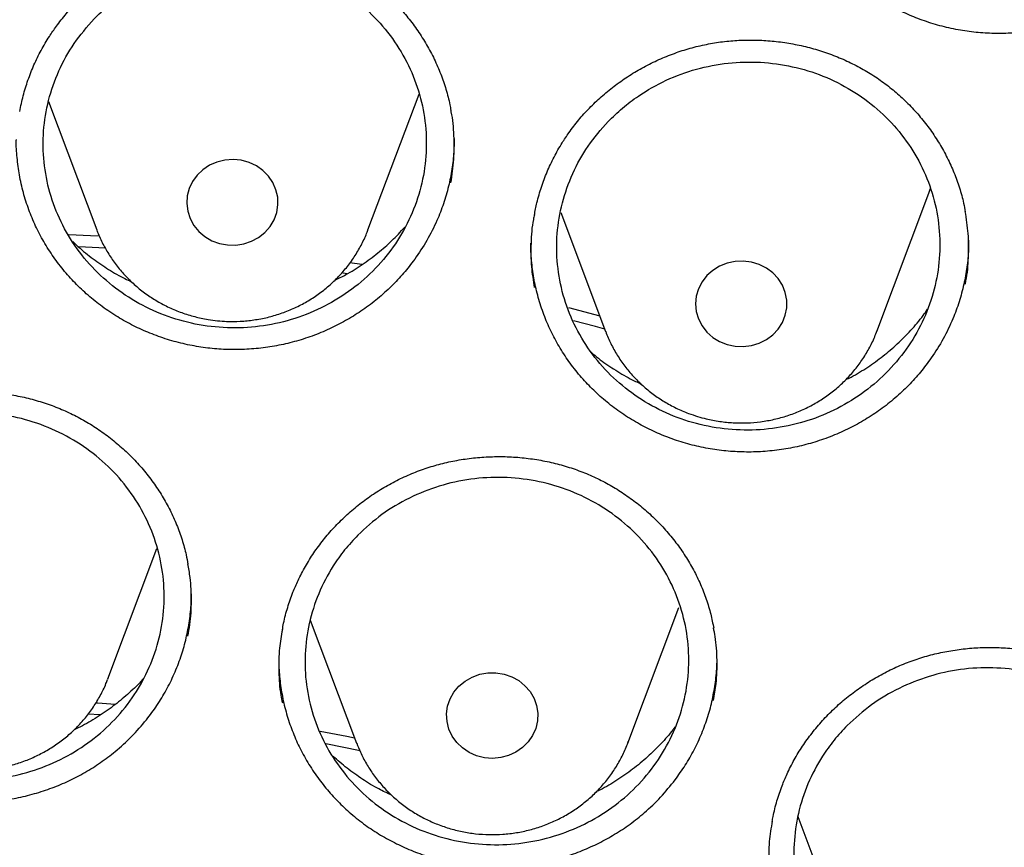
# Model space of a CAD drawing. Header units: millimetres. Extents: x 8 to 1577, y 12 to 2536.
# Tile 93 of 108: x 770 to 779, y 2148 to 2155. Entities that reach past the tile are written whole.
import ezdxf

# ---------------------------------------------------------------- set-up
doc = ezdxf.new("R2010")
doc.units = ezdxf.units.MM

msp = doc.modelspace()

# ---------------------------------------------------------------- linework, layer by layer
at = {"color": 7, "linetype": 'Continuous', "lineweight": 30}
for p, q in [((773.2658, 2153.0905), (773.7128, 2154.2788)), ((770.4666, 2154.215), (770.8896, 2153.0905)), ((778.1707, 2153.3898), (778.1956, 2153.4612)), ((777.7237, 2152.2015), (778.1707, 2153.3898)), ((774.9551, 2153.2446), (775.3475, 2152.2015)), ((773.2658, 2153.0905), (773.2686, 2153.0981)), ((770.9661, 2152.9315), (770.7315, 2152.9432)), ((773.1079, 2152.8065), (773.2111, 2152.7899)), ((773.0793, 2152.7072), (773.0337, 2152.7144)), ((775.0214, 2152.4102), (775.2962, 2152.3378)), ((770.9871, 2149.1583), (771.4165, 2150.2997)), ((775.5423, 2148.5957), (775.9893, 2149.7839)), ((772.7607, 2149.6734), (773.1661, 2148.5957)), ((776.3222, 2149.3398), (776.3221, 2149.357)), ((770.9871, 2149.1583), (770.9847, 2149.1522)), ((770.9181, 2148.8422), (770.8121, 2148.849)), ((773.1967, 2148.5279), (772.896, 2148.5881)), ((775.5466, 2148.6074), (775.5423, 2148.5957)), ((777.0325, 2147.952), (777.4109, 2146.9461))]:
    msp.add_line(p, q, dxfattribs=at)
at = {"color": 7, "linetype": 'Continuous', "lineweight": 30, "flags": 128}
for points in [[(772.0359, 2152.9588), (772.1076, 2152.9578), (772.1784, 2152.9688), (772.2459, 2152.9915), (772.308, 2153.0251), (772.3627, 2153.0686), (772.4082, 2153.1206), (772.4431, 2153.1794), (772.4663, 2153.243), (772.477, 2153.3096), (772.4749, 2153.3768), (772.4599, 2153.4426), (772.4328, 2153.5049), (772.3941, 2153.5616), (772.3454, 2153.6109), (772.288, 2153.6513), (772.2239, 2153.6814), (772.155, 2153.7002), (772.0837, 2153.7073), (772.0122, 2153.7022), (771.9428, 2153.6853), (771.8777, 2153.657), (771.8191, 2153.6183), (771.7688, 2153.5704), (771.7284, 2153.5148), (771.6992, 2153.4533), (771.6822, 2153.3879), (771.6779, 2153.3208), (771.6865, 2153.254), (771.7076, 2153.1897), (771.7406, 2153.13), (771.7845, 2153.0768), (771.8378, 2153.0317), (771.8988, 2152.9964), (771.9655, 2152.9718), (772.0359, 2152.9588)], [(770.6454, 2153.0506), (770.8359, 2153.0421), (770.9133, 2153.0382)], [(776.412, 2152.0861), (776.4819, 2152.0711), (776.5535, 2152.0681), (776.6246, 2152.0772), (776.6928, 2152.0979), (776.7559, 2152.1298), (776.812, 2152.1718), (776.8592, 2152.2224), (776.896, 2152.2802), (776.9212, 2152.3432), (776.934, 2152.4094), (776.934, 2152.4767), (776.9212, 2152.5429), (776.896, 2152.6059), (776.8592, 2152.6636), (776.812, 2152.7143), (776.7559, 2152.7562), (776.6928, 2152.7881), (776.6246, 2152.8089), (776.5535, 2152.8179), (776.4819, 2152.8149), (776.412, 2152.7999), (776.346, 2152.7735), (776.2862, 2152.7364), (776.2343, 2152.6899), (776.1922, 2152.6355), (776.1611, 2152.5749), (776.142, 2152.51), (776.1356, 2152.443), (776.142, 2152.376), (776.1611, 2152.3112), (776.1922, 2152.2505), (776.2343, 2152.1961), (776.2862, 2152.1496), (776.346, 2152.1126), (776.412, 2152.0861)], [(775.3398, 2152.2221), (775.2601, 2152.2437), (775.0649, 2152.2952)], [(774.4577, 2149.1996), (774.5251, 2149.1765), (774.5869, 2149.1424), (774.6413, 2149.0985), (774.6864, 2149.0462), (774.7208, 2148.9872), (774.7435, 2148.9234), (774.7537, 2148.8568), (774.751, 2148.7896), (774.7356, 2148.7239), (774.7079, 2148.6618), (774.6688, 2148.6054), (774.6196, 2148.5564), (774.5619, 2148.5164), (774.4976, 2148.4868), (774.4286, 2148.4684), (774.3572, 2148.4619), (774.2857, 2148.4674), (774.2165, 2148.4848), (774.1516, 2148.5136), (774.0933, 2148.5527), (774.0434, 2148.601), (774.0034, 2148.6568), (773.9747, 2148.7185), (773.9582, 2148.784), (773.9545, 2148.8512), (773.9636, 2148.9179), (773.9852, 2148.9821), (774.0187, 2149.0415), (774.063, 2149.0945), (774.1167, 2149.1391), (774.178, 2149.174), (774.2449, 2149.1981), (774.3154, 2149.2107), (774.3871, 2149.2112), (774.4577, 2149.1996)], [(770.8791, 2148.9486), (770.8998, 2148.9472), (771.0505, 2148.9365)], [(772.8462, 2148.7013), (773.0793, 2148.6559), (773.1488, 2148.6417)]]:
    msp.add_lwpolyline(points, dxfattribs=at)
at = {"color": 7, "linetype": 'Continuous', "lineweight": 30}
for points, knots in [([(802.1747, 2150.4391), (802.1616, 2150.4855), (802.1331, 2150.586), (802.0843, 2150.7518), (802.027, 2150.944), (801.9607, 2151.1629), (801.8866, 2151.4031), (801.8029, 2151.6657), (801.6998, 2151.9793), (801.5736, 2152.348), (801.4204, 2152.7754), (801.2436, 2153.2456), (801.0401, 2153.7591), (800.8066, 2154.3165), (800.545, 2154.9062), (800.2531, 2155.5271), (799.9721, 2156.0906), (799.7101, 2156.5909), (799.4764, 2157.0207), (799.2358, 2157.4466), (798.9964, 2157.8553), (798.7657, 2158.2361), (798.5457, 2158.5883), (798.3374, 2158.9124), (798.1391, 2159.213), (797.9523, 2159.4897), (797.778, 2159.742), (797.6206, 2159.9656), (797.4807, 2160.1608), (797.359, 2160.3282), (797.2604, 2160.4622), (797.1832, 2160.566), (797.1258, 2160.6427), (797.0787, 2160.7052), (797.0333, 2160.7653), (796.98, 2160.8353), (796.9119, 2160.9244), (796.8236, 2161.0389), (796.7128, 2161.1811), (796.5778, 2161.352), (796.4206, 2161.5482), (796.2407, 2161.7687), (795.961, 2162.1052), (795.5906, 2162.5366), (795.138, 2163.0411), (794.6979, 2163.5118), (794.272, 2163.9498), (793.8621, 2164.3562), (793.4633, 2164.7379), (793.0591, 2165.112), (792.6243, 2165.5008), (792.1445, 2165.914), (791.6167, 2166.3502), (791.0518, 2166.7971), (790.4493, 2167.2523), (789.8086, 2167.7136), (789.1232, 2168.1824), (788.3915, 2168.6562), (787.6715, 2169.0961), (786.9697, 2169.5016), (786.2941, 2169.8722), (785.6037, 2170.2306), (784.9168, 2170.5676), (784.2513, 2170.8762), (783.6118, 2171.1567), (782.9996, 2171.4108), (782.4158, 2171.6403), (781.8613, 2171.847), (781.3401, 2172.0315), (780.8524, 2172.1957), (780.3987, 2172.3413), (779.9763, 2172.4708), (779.5962, 2172.5823), (779.2571, 2172.6778), (778.9602, 2172.7585), (778.6986, 2172.8273), (778.4894, 2172.8807), (778.3283, 2172.9209), (778.2013, 2172.9521), (778.0802, 2172.9814), (777.9373, 2173.0155), (777.7584, 2173.0572), (777.5319, 2173.1087), (777.2638, 2173.1676), (776.9539, 2173.233), (776.602, 2173.3037), (776.2078, 2173.3786), (775.771, 2173.4562), (775.2915, 2173.5349), (774.769, 2173.6131), (774.2033, 2173.6888), (773.5943, 2173.76), (772.9034, 2173.8284), (772.1491, 2173.8873), (771.3526, 2173.9313), (770.5742, 2173.9569), (769.7455, 2173.9661), (768.8718, 2173.9545), (767.9586, 2173.9183), (767.0826, 2173.8613), (766.2443, 2173.7864), (765.5305, 2173.7059), (764.9337, 2173.6275), (764.4465, 2173.5564), (763.9756, 2173.4812), (763.521, 2173.4025), (763.0839, 2173.321), (762.6946, 2173.2435), (762.362, 2173.1736), (762.0932, 2173.1147), (761.8667, 2173.0635), (761.6913, 2173.0227), (761.5614, 2172.9919), (761.4717, 2172.9703), (761.4014, 2172.9532), (761.3241, 2172.9343), (761.2199, 2172.9085), (761.0788, 2172.8731), (760.9113, 2172.8302), (760.7215, 2172.7806), (760.5093, 2172.7237), (760.2396, 2172.6496), (759.906, 2172.5546), (759.5021, 2172.4348), (759.0568, 2172.2964), (758.5736, 2172.1388), (758.066, 2171.9647), (757.5481, 2171.7777), (756.8864, 2171.5268), (756.0851, 2171.2017), (755.1494, 2170.7893), (754.2, 2170.3365), (753.2389, 2169.8408), (752.2685, 2169.2999), (751.312, 2168.725), (750.3715, 2168.1166), (749.4835, 2167.4994), (748.6544, 2166.8831), (747.8886, 2166.2777), (747.1594, 2165.6659), (746.4662, 2165.0494), (745.8084, 2164.4299), (745.1849, 2163.8094), (744.6386, 2163.2355), (744.1662, 2162.7155), (743.7662, 2162.2575), (743.3976, 2161.8194), (743.127, 2161.4863), (742.9426, 2161.2539), (742.8376, 2161.1201), (742.7463, 2161.0025), (742.6756, 2160.9107), (742.6275, 2160.8478), (742.5908, 2160.7996), (742.5531, 2160.75), (742.504, 2160.6849), (742.4362, 2160.5946), (742.3478, 2160.476), (742.2372, 2160.3258), (742.1088, 2160.1492), (741.9634, 2159.9459), (741.8048, 2159.7202), (741.5594, 2159.3641), (741.2331, 2158.8741), (740.8477, 2158.2647), (740.4768, 2157.6471), (740.1214, 2157.0235), (739.7696, 2156.3709), (739.4654, 2155.772), (739.206, 2155.2337), (738.9887, 2154.7623), (738.7757, 2154.2784), (738.5716, 2153.7917), (738.382, 2153.3162), (738.2112, 2152.8668), (738.0596, 2152.4491), (737.9257, 2152.0637), (737.8082, 2151.7111), (737.7058, 2151.3916), (737.6173, 2151.1057), (737.5418, 2150.8535), (737.4784, 2150.6355), (737.4405, 2150.5006), (737.4233, 2150.4391)], [0, 0, 0, 0, 0.001644, 0.003567, 0.005926, 0.008642, 0.011704, 0.015019, 0.018579, 0.023611, 0.029063, 0.034936, 0.041694, 0.048934, 0.056656, 0.06486, 0.073546, 0.07922, 0.085081, 0.091045, 0.096702, 0.101999, 0.106935, 0.111512, 0.115728, 0.119759, 0.123395, 0.126635, 0.12948, 0.131931, 0.133986, 0.13539, 0.136523, 0.137384, 0.138168, 0.139194, 0.140505, 0.142143, 0.144321, 0.146894, 0.149861, 0.153223, 0.156966, 0.165341, 0.17331, 0.180874, 0.188033, 0.194788, 0.201137, 0.207384, 0.214068, 0.221552, 0.229529, 0.237999, 0.246702, 0.255871, 0.265506, 0.275605, 0.28617, 0.294797, 0.303711, 0.312856, 0.321711, 0.330153, 0.33818, 0.345793, 0.352992, 0.359777, 0.366147, 0.372001, 0.377456, 0.382511, 0.387167, 0.391045, 0.394595, 0.397716, 0.400318, 0.401997, 0.403407, 0.404797, 0.406269, 0.408439, 0.411091, 0.414224, 0.417838, 0.421934, 0.426512, 0.43157, 0.437111, 0.443132, 0.449635, 0.45662, 0.464085, 0.473353, 0.48246, 0.491324, 0.499945, 0.510755, 0.521155, 0.531147, 0.540731, 0.549906, 0.555693, 0.561304, 0.56674, 0.572001, 0.577087, 0.581955, 0.585584, 0.588725, 0.591376, 0.593539, 0.594895, 0.595949, 0.596701, 0.597372, 0.598676, 0.600383, 0.602357, 0.6046, 0.60711, 0.609889, 0.614191, 0.61901, 0.624346, 0.630198, 0.636467, 0.64279, 0.649134, 0.660817, 0.672571, 0.684395, 0.697141, 0.709968, 0.722876, 0.735865, 0.748901, 0.760534, 0.7719, 0.782999, 0.79383, 0.804396, 0.814693, 0.824724, 0.832252, 0.839416, 0.846155, 0.852469, 0.85459, 0.856659, 0.858496, 0.859866, 0.860768, 0.861303, 0.862016, 0.86298, 0.864193, 0.866024, 0.868232, 0.870816, 0.873777, 0.877111, 0.880623, 0.889162, 0.898067, 0.906326, 0.914876, 0.923718, 0.932851, 0.938938, 0.945148, 0.95148, 0.957927, 0.964124, 0.969879, 0.97519, 0.980058, 0.984485, 0.988469, 0.992012, 0.995113, 0.997776, 1, 1, 1, 1]), ([(737.4636, 2138.4068), (737.4674, 2138.4301), (737.5017, 2138.6408), (737.577, 2139.0374), (737.6902, 2139.5963), (737.8156, 2140.153), (737.9517, 2140.7074), (738.0987, 2141.2594), (738.2567, 2141.8087), (738.4254, 2142.3552), (738.6049, 2142.8987), (738.7951, 2143.4389), (738.996, 2143.9758), (739.2074, 2144.5091), (739.4293, 2145.0386), (739.6617, 2145.5641), (739.9044, 2146.0856), (740.1573, 2146.6027), (740.4204, 2147.1153), (740.6936, 2147.6233), (740.9768, 2148.1265), (741.2698, 2148.6246), (741.5726, 2149.1176), (741.8852, 2149.6052), (742.2073, 2150.0873), (742.5388, 2150.5637), (742.8798, 2151.0343), (743.2299, 2151.4989), (743.5892, 2151.9573), (743.9574, 2152.4094), (744.3345, 2152.855), (744.7204, 2153.294), (745.1149, 2153.7262), (745.5178, 2154.1515), (745.929, 2154.5698), (746.3485, 2154.9808), (746.7759, 2155.3844), (747.2113, 2155.7806), (747.6545, 2156.1691), (748.1052, 2156.5498), (748.5633, 2156.9227), (749.0288, 2157.2875), (749.5014, 2157.6442), (749.9809, 2157.9926), (750.4672, 2158.3327), (750.9602, 2158.6642), (751.4596, 2158.9871), (751.9653, 2159.3013), (752.4772, 2159.6066), (752.9949, 2159.903), (753.5185, 2160.1903), (754.0476, 2160.4685), (754.5821, 2160.7375), (755.1218, 2160.9972), (755.6666, 2161.2474), (756.2162, 2161.4881), (756.7705, 2161.7192), (757.3293, 2161.9407), (757.8923, 2162.1524), (758.4594, 2162.3543), (759.0304, 2162.5463), (759.6051, 2162.7284), (760.1833, 2162.9004), (760.7648, 2163.0624), (761.3493, 2163.2142), (761.9368, 2163.3559), (762.527, 2163.4874), (763.1197, 2163.6085), (763.7146, 2163.7194), (764.3117, 2163.8199), (764.9106, 2163.91), (765.5112, 2163.9897), (766.1133, 2164.0589), (766.7166, 2164.1177), (767.321, 2164.166), (767.9263, 2164.2038), (768.5322, 2164.2311), (769.1385, 2164.2478), (769.7451, 2164.254), (770.3516, 2164.2497), (770.958, 2164.2348), (771.564, 2164.2094), (772.1694, 2164.1735), (772.7739, 2164.1271), (773.3775, 2164.0702), (773.9798, 2164.0028), (774.5807, 2163.9249), (775.1799, 2163.8367), (775.7773, 2163.738), (776.3727, 2163.629), (776.9658, 2163.5097), (777.5564, 2163.38), (778.1444, 2163.2402), (778.7295, 2163.0901), (779.3115, 2162.93), (779.8903, 2162.7597), (780.4656, 2162.5794), (781.0373, 2162.3892), (781.6051, 2162.189), (782.1688, 2161.9791), (782.7283, 2161.7593), (783.2834, 2161.5299), (783.8339, 2161.2909), (784.3795, 2161.0424), (784.9201, 2160.7844), (785.4556, 2160.5171), (785.9857, 2160.2406), (786.5102, 2159.9549), (787.029, 2159.6601), (787.5419, 2159.3563), (788.0487, 2159.0437), (788.5492, 2158.7224), (789.0433, 2158.3924), (789.5309, 2158.0539), (790.0116, 2157.707), (790.4854, 2157.3518), (790.9521, 2156.9884), (791.4116, 2156.617), (791.8636, 2156.2376), (792.3081, 2155.8505), (792.7449, 2155.4557), (793.1738, 2155.0534), (793.5946, 2154.6437), (794.0073, 2154.2268), (794.4118, 2153.8028), (794.8077, 2153.3718), (795.1951, 2152.934), (795.5738, 2152.4896), (795.9436, 2152.0387), (796.3045, 2151.5814), (796.6563, 2151.1179), (796.9988, 2150.6484), (797.3321, 2150.173), (797.6559, 2149.6919), (797.9701, 2149.2053), (798.2747, 2148.7133), (798.5695, 2148.2161), (798.8544, 2147.7138), (799.1294, 2147.2067), (799.3943, 2146.6949), (799.649, 2146.1786), (799.8936, 2145.6579), (800.1277, 2145.1331), (800.3515, 2144.6043), (800.5648, 2144.0717), (800.7676, 2143.5355), (800.9597, 2142.9959), (801.1412, 2142.453), (801.3118, 2141.907), (801.4717, 2141.3582), (801.6207, 2140.8067), (801.7588, 2140.2527), (801.8861, 2139.6964), (802.0016, 2139.1379), (802.0862, 2138.6963), (802.1283, 2138.4403), (802.1396, 2138.3718)], [0, 0, 0, 0, 0.000813, 0.007373, 0.013933, 0.020493, 0.027053, 0.033613, 0.040172, 0.046732, 0.053292, 0.059852, 0.066411, 0.072971, 0.07953, 0.08609, 0.092649, 0.099209, 0.105768, 0.112327, 0.118886, 0.125445, 0.132004, 0.138563, 0.145122, 0.151681, 0.158239, 0.164798, 0.171356, 0.177915, 0.184473, 0.191032, 0.19759, 0.204148, 0.210706, 0.217264, 0.223822, 0.23038, 0.236938, 0.243495, 0.250053, 0.256611, 0.263168, 0.269726, 0.276283, 0.282841, 0.289398, 0.295955, 0.302512, 0.30907, 0.315627, 0.322184, 0.328741, 0.335298, 0.341855, 0.348412, 0.354969, 0.361525, 0.368082, 0.374639, 0.381196, 0.387752, 0.394309, 0.400866, 0.407422, 0.413979, 0.420535, 0.427092, 0.433648, 0.440205, 0.446761, 0.453318, 0.459874, 0.466431, 0.472987, 0.479544, 0.4861, 0.492656, 0.499213, 0.505769, 0.512326, 0.518882, 0.525438, 0.531995, 0.538551, 0.545108, 0.551664, 0.558221, 0.564777, 0.571333, 0.57789, 0.584446, 0.591003, 0.597559, 0.604116, 0.610672, 0.617229, 0.623786, 0.630342, 0.636899, 0.643456, 0.650012, 0.656569, 0.663126, 0.669683, 0.67624, 0.682797, 0.689353, 0.69591, 0.702467, 0.709025, 0.715582, 0.722139, 0.728696, 0.735253, 0.741811, 0.748368, 0.754926, 0.761483, 0.768041, 0.774598, 0.781156, 0.787714, 0.794272, 0.80083, 0.807388, 0.813946, 0.820504, 0.827062, 0.83362, 0.840179, 0.846737, 0.853296, 0.859854, 0.866413, 0.872971, 0.87953, 0.886089, 0.892648, 0.899207, 0.905766, 0.912325, 0.918885, 0.925444, 0.932003, 0.938563, 0.945122, 0.951682, 0.958241, 0.964801, 0.971361, 0.977921, 0.984481, 0.99104, 0.9976, 1, 1, 1, 1]), ([(780.4172, 2155.6676), (780.3872, 2155.6251), (780.327, 2155.54), (780.2224, 2155.4208), (780.1076, 2155.3088), (779.9831, 2155.2064), (779.8511, 2155.1152), (779.7116, 2155.0349), (779.5643, 2154.9655), (779.4116, 2154.9084), (779.2563, 2154.8643), (779.098, 2154.833), (778.936, 2154.8144), (778.7732, 2154.8092), (778.6125, 2154.8172), (778.4532, 2154.838), (778.295, 2154.872), (778.1403, 2154.9189), (777.9918, 2154.9777), (777.8489, 2155.0483), (777.7114, 2155.1311), (777.5819, 2155.2249), (777.4623, 2155.328), (777.3521, 2155.4403), (777.2513, 2155.5625), (777.1617, 2155.6925), (777.0845, 2155.8283), (777.0193, 2155.9699), (776.9663, 2156.1178), (776.9262, 2156.2696), (776.9013, 2156.4228), (776.8896, 2156.5313), (776.8901, 2156.5888), (776.8901, 2156.5951)], [0, 0, 0, 0, 0.0327514, 0.0655039, 0.0991982, 0.1328917, 0.1657745, 0.1986579, 0.2325051, 0.2663522, 0.2991334, 0.3319143, 0.3656545, 0.3993941, 0.432074, 0.4647542, 0.4983816, 0.5320095, 0.5647449, 0.5974803, 0.6311688, 0.6648571, 0.6975658, 0.7302744, 0.7639319, 0.7975895, 0.8303358, 0.8630821, 0.896778, 0.9304733, 0.9632325, 0.9959928, 1, 1, 1, 1]), ([(770.5358, 2154.874), (770.5498, 2154.8926), (770.5919, 2154.9485), (770.669, 2155.0372), (770.7696, 2155.1375), (770.8788, 2155.2308), (770.9957, 2155.3165), (771.1195, 2155.394), (771.2493, 2155.4624), (771.3839, 2155.5212), (771.5222, 2155.5698), (771.663, 2155.6078), (771.8053, 2155.635), (771.9484, 2155.6512), (772.0926, 2155.6568), (772.2381, 2155.652), (772.3843, 2155.6365), (772.5299, 2155.6105), (772.6735, 2155.574), (772.8136, 2155.5273), (772.9488, 2155.4709), (773.0778, 2155.4054), (773.1997, 2155.3312), (773.3144, 2155.2485), (773.4224, 2155.1574), (773.5238, 2155.0577), (773.618, 2154.95), (773.7039, 2154.8352), (773.7808, 2154.7139), (773.8479, 2154.5874), (773.9048, 2154.4567), (773.9501, 2154.3228), (773.979, 2154.2166), (773.9889, 2154.1547), (773.9914, 2154.139)], [0, 0, 0, 0, 0.015947, 0.047872, 0.079982, 0.112346, 0.144915, 0.177624, 0.210391, 0.243102, 0.275666, 0.308009, 0.340064, 0.371772, 0.403521, 0.435712, 0.468258, 0.50105, 0.53396, 0.56683, 0.599504, 0.63187, 0.663841, 0.695474, 0.727339, 0.759603, 0.792167, 0.824952, 0.85787, 0.890822, 0.923691, 0.956401, 0.988898, 1, 1, 1, 1]), ([(770.8657, 2154.9384), (770.8051, 2154.8685), (770.6839, 2154.7288), (770.5511, 2154.4862), (770.4606, 2154.2273), (770.4163, 2153.9571), (770.4206, 2153.6839), (770.4717, 2153.4152), (770.5699, 2153.1589), (770.7107, 2152.9218), (770.8917, 2152.7115), (771.1063, 2152.5328), (771.3496, 2152.3922), (771.6137, 2152.2921), (771.8918, 2152.2369), (772.1756, 2152.2265), (772.4571, 2152.263), (772.7287, 2152.3435), (772.982, 2152.4674), (773.2108, 2152.6297), (773.4074, 2152.8271), (773.5677, 2153.053), (773.6855, 2153.3018), (773.7591, 2153.5658), (773.7846, 2153.838), (773.7633, 2154.1105), (773.6936, 2154.3753), (773.5796, 2154.6254), (773.4226, 2154.8529), (773.2288, 2155.0524), (773.0022, 2155.2168), (772.7506, 2155.3432), (772.4801, 2155.4261), (772.199, 2155.4651), (771.9151, 2155.4572), (771.6364, 2155.4046), (771.3709, 2155.307), (771.1568, 2155.1857), (770.9894, 2155.0597), (770.9069, 2154.9788), (770.8657, 2154.9384)], [0, 0, 0, 0, 0.026859, 0.053719, 0.080578, 0.107437, 0.134302, 0.161168, 0.188033, 0.214898, 0.241754, 0.26861, 0.295453, 0.322296, 0.349127, 0.375959, 0.402785, 0.429612, 0.456442, 0.483272, 0.510112, 0.536953, 0.563807, 0.590661, 0.617525, 0.644388, 0.671254, 0.69812, 0.72498, 0.751839, 0.778687, 0.805534, 0.832369, 0.859203, 0.88603, 0.912857, 0.939685, 0.966513, 0.983257, 1, 1, 1, 1]), ([(770.2148, 2154.128), (770.2243, 2154.174), (770.2433, 2154.2666), (770.2856, 2154.4026), (770.3379, 2154.5357), (770.4008, 2154.6638), (770.467, 2154.7768), (770.5151, 2154.8448), (770.5358, 2154.874)], [0, 0, 0, 0, 0.172931, 0.348254, 0.523173, 0.697256, 0.870168, 1, 1, 1, 1]), ([(775.0262, 2153.9422), (775.0399, 2153.9611), (775.0812, 2154.0178), (775.1567, 2154.1079), (775.2557, 2154.2101), (775.3633, 2154.3054), (775.4788, 2154.3934), (775.6013, 2154.4732), (775.7299, 2154.5442), (775.8635, 2154.6056), (776.001, 2154.6569), (776.1412, 2154.6976), (776.283, 2154.7276), (776.4258, 2154.7467), (776.5699, 2154.7552), (776.7154, 2154.7533), (776.8618, 2154.7408), (777.0079, 2154.7178), (777.152, 2154.6842), (777.2928, 2154.6404), (777.4289, 2154.5868), (777.5589, 2154.5239), (777.6819, 2154.4523), (777.7979, 2154.372), (777.9074, 2154.2832), (778.0105, 2154.1857), (778.1063, 2154.0801), (778.1941, 2153.9671), (778.273, 2153.8476), (778.3422, 2153.7226), (778.4012, 2153.5932), (778.4488, 2153.4604), (778.4816, 2153.3455), (778.494, 2153.2742), (778.4984, 2153.2489)], [0, 0, 0, 0, 0.015848, 0.04756, 0.079455, 0.111602, 0.143953, 0.176443, 0.20899, 0.241482, 0.273828, 0.305955, 0.337798, 0.369294, 0.400834, 0.432813, 0.465143, 0.497715, 0.530402, 0.563047, 0.595495, 0.627636, 0.659383, 0.690793, 0.722438, 0.75448, 0.786822, 0.819384, 0.85208, 0.884808, 0.917453, 0.949939, 0.982212, 1, 1, 1, 1]), ([(775.369, 2154.0394), (775.3081, 2153.9695), (775.1864, 2153.8298), (775.0526, 2153.5873), (774.9611, 2153.3285), (774.9158, 2153.0586), (774.919, 2152.7856), (774.969, 2152.5171), (775.0663, 2152.2612), (775.2061, 2152.0244), (775.3862, 2151.8145), (775.6, 2151.6362), (775.8427, 2151.4959), (776.1062, 2151.3961), (776.384, 2151.3412), (776.6677, 2151.331), (776.9493, 2151.3676), (777.2211, 2151.4481), (777.4749, 2151.5721), (777.7043, 2151.7344), (777.9017, 2151.9318), (778.0629, 2152.1576), (778.1817, 2152.4064), (778.2564, 2152.6703), (778.283, 2152.9423), (778.2627, 2153.2145), (778.1941, 2153.479), (778.081, 2153.7287), (777.925, 2153.9559), (777.732, 2154.155), (777.5062, 2154.3191), (777.2552, 2154.4451), (776.9851, 2154.5277), (776.7043, 2154.5665), (776.4205, 2154.5585), (776.1416, 2154.5057), (775.8757, 2154.4081), (775.6611, 2154.2867), (775.4932, 2154.1607), (775.4104, 2154.0798), (775.369, 2154.0394)], [0, 0, 0, 0, 0.026864, 0.053728, 0.080592, 0.107456, 0.134322, 0.161188, 0.188049, 0.214909, 0.241757, 0.268606, 0.295441, 0.322277, 0.349104, 0.375932, 0.402759, 0.429587, 0.456422, 0.483258, 0.510107, 0.536956, 0.563817, 0.590677, 0.617544, 0.64441, 0.671273, 0.698136, 0.724988, 0.751841, 0.77868, 0.805519, 0.832348, 0.859177, 0.886004, 0.91283, 0.939663, 0.966496, 0.983248, 1, 1, 1, 1]), ([(773.9923, 2153.5035), (774.0025, 2153.5722), (774.0229, 2153.71), (774.0206, 2153.9184), (774.0102, 2154.0635), (773.9929, 2154.1367), (773.9915, 2154.1424)], [0, 0, 0, 0, 0.323919, 0.648865, 0.972774, 1, 1, 1, 1]), ([(773.6748, 2152.8332), (773.6432, 2152.7918), (773.58, 2152.7091), (773.4708, 2152.5941), (773.3517, 2152.4866), (773.2234, 2152.3894), (773.0883, 2152.3039), (772.9462, 2152.2295), (772.7967, 2152.1664), (772.6423, 2152.1156), (772.4857, 2152.078), (772.3266, 2152.053), (772.1644, 2152.041), (772.0018, 2152.0422), (771.8417, 2152.0566), (771.6835, 2152.0836), (771.5268, 2152.1237), (771.3741, 2152.1765), (771.2279, 2152.2409), (771.0877, 2152.3168), (770.9534, 2152.4047), (770.8274, 2152.5032), (770.7117, 2152.6106), (770.6057, 2152.7269), (770.5094, 2152.8525), (770.4245, 2152.9857), (770.3523, 2153.124), (770.2922, 2153.2676), (770.2446, 2153.4171), (770.21, 2153.5699), (770.1908, 2153.7235), (770.1829, 2153.8276), (770.1852, 2153.8804), (770.1852, 2153.8822)], [0, 0, 0, 0, 0.0329448, 0.0658908, 0.0997929, 0.1336943, 0.1666237, 0.1995539, 0.2334486, 0.2673432, 0.3001785, 0.3330135, 0.3668084, 0.4006028, 0.4333508, 0.4660989, 0.4997953, 0.533492, 0.5663142, 0.5991364, 0.6329133, 0.6666901, 0.6995012, 0.7323122, 0.766075, 0.7998378, 0.8326884, 0.865539, 0.8993428, 0.9331458, 0.9659989, 0.9988531, 1, 1, 1, 1]), ([(774.0198, 2153.8916), (774.0197, 2153.853), (774.0192, 2153.7632), (774.0027, 2153.623), (773.9731, 2153.4707), (773.9294, 2153.3198), (773.8675, 2153.1608), (773.7856, 2152.9961), (773.7119, 2152.8877), (773.6748, 2152.8332)], [0, 0, 0, 0, 0.102845, 0.239034, 0.375222, 0.515354, 0.655487, 0.826795, 1, 1, 1, 1]), ([(774.7236, 2153.2202), (774.7305, 2153.2564), (774.7462, 2153.3392), (774.7838, 2153.4661), (774.8338, 2153.6001), (774.8946, 2153.7294), (774.9589, 2153.8436), (775.006, 2153.9126), (775.0262, 2153.9422)], [0, 0, 0, 0, 0.1408763, 0.3229145, 0.5045349, 0.6852841, 0.8648117, 1, 1, 1, 1]), ([(774.7233, 2153.2236), (774.7202, 2153.2098), (774.7018, 2153.1282), (774.6919, 2152.9752), (774.692, 2152.7752), (774.7129, 2152.6463), (774.7227, 2152.5856)], [0, 0, 0, 0, 0.0659961, 0.3900096, 0.7130199, 1, 1, 1, 1]), ([(778.4981, 2152.6155), (778.5002, 2152.6248), (778.5181, 2152.7016), (778.5283, 2152.8502), (778.5294, 2153.0544), (778.5089, 2153.1878), (778.4989, 2153.2524)], [0, 0, 0, 0, 0.044243, 0.368541, 0.693873, 1, 1, 1, 1]), ([(771.9488, 2152.2949), (771.9749, 2152.2928), (772.0409, 2152.2875), (772.1472, 2152.2887), (772.2668, 2152.3004), (772.3847, 2152.3231), (772.5, 2152.3565), (772.6115, 2152.4003), (772.7181, 2152.4541), (772.819, 2152.5175), (772.9132, 2152.5898), (772.9998, 2152.6704), (773.078, 2152.7585), (773.1472, 2152.8533), (773.206, 2152.9541), (773.2463, 2153.0363), (773.2631, 2153.0859), (773.2675, 2153.0989)], [0, 0, 0, 0, 0.0469088, 0.1185255, 0.1901996, 0.2618994, 0.333601, 0.4052794, 0.4769089, 0.5484633, 0.6199172, 0.6912471, 0.7624329, 0.8334592, 0.9043168, 0.9750036, 1, 1, 1, 1]), ([(772.9743, 2152.6492), (773.0071, 2152.6653), (773.0908, 2152.7065), (773.2175, 2152.7864), (773.3523, 2152.886), (773.4769, 2152.9948), (773.5509, 2153.0742), (773.5876, 2153.1138)], [0, 0, 0, 0, 0.140769, 0.359227, 0.577684, 0.789829, 1, 1, 1, 1]), ([(770.8914, 2153.0879), (770.8931, 2153.0826), (770.9071, 2153.041), (770.9432, 2152.9665), (771, 2152.8659), (771.0673, 2152.7714), (771.1434, 2152.6832), (771.2278, 2152.6023), (771.3198, 2152.5293), (771.4186, 2152.4649), (771.5234, 2152.4098), (771.6332, 2152.3643), (771.7472, 2152.3292), (771.8529, 2152.3063), (771.9206, 2152.2983), (771.9488, 2152.2949)], [0, 0, 0, 0, 0.012158, 0.095683, 0.179306, 0.263061, 0.346972, 0.431058, 0.51533, 0.59979, 0.684434, 0.769254, 0.854235, 0.939359, 1, 1, 1, 1]), ([(770.6793, 2152.9903), (770.6952, 2152.9746), (770.7509, 2152.9196), (770.8556, 2152.8369), (770.9924, 2152.7436), (771.1054, 2152.677), (771.1749, 2152.6457), (771.1942, 2152.637)], [0, 0, 0, 0, 0.107364, 0.37612, 0.637496, 0.898873, 1, 1, 1, 1]), ([(778.2006, 2151.9687), (778.1697, 2151.9268), (778.1081, 2151.843), (778.0012, 2151.726), (777.8843, 2151.6163), (777.7579, 2151.5165), (777.6244, 2151.4282), (777.4837, 2151.3509), (777.3353, 2151.2846), (777.1819, 2151.2306), (777.026, 2151.1896), (776.8673, 2151.1613), (776.7052, 2151.1458), (776.5426, 2151.1436), (776.3822, 2151.1545), (776.2235, 2151.1781), (776.0661, 2151.2149), (775.9124, 2151.2643), (775.7651, 2151.3256), (775.6236, 2151.3985), (775.4877, 2151.4834), (775.36, 2151.5792), (775.2424, 2151.684), (775.1343, 2151.7978), (775.0358, 2151.9213), (774.9485, 2152.0524), (774.8738, 2152.1889), (774.8112, 2152.3311), (774.761, 2152.4793), (774.7236, 2152.6311), (774.7013, 2152.7841), (774.6916, 2152.8987), (774.6935, 2152.9623), (774.6939, 2152.975)], [0, 0, 0, 0, 0.032679, 0.065358, 0.098983, 0.132607, 0.165329, 0.198052, 0.231733, 0.265414, 0.298044, 0.330672, 0.364256, 0.397838, 0.430374, 0.462911, 0.49639, 0.52987, 0.562469, 0.595067, 0.628615, 0.662163, 0.694739, 0.727314, 0.760836, 0.794357, 0.826966, 0.859575, 0.893131, 0.926686, 0.959299, 0.991913, 1, 1, 1, 1]), ([(778.5265, 2153.0013), (778.5268, 2152.9735), (778.5277, 2152.8947), (778.5142, 2152.7652), (778.4875, 2152.6123), (778.4465, 2152.4607), (778.3876, 2152.3005), (778.3085, 2152.1341), (778.2367, 2152.0241), (778.2006, 2151.9687)], [0, 0, 0, 0, 0.076057, 0.216229, 0.356403, 0.500639, 0.644875, 0.821457, 1, 1, 1, 1]), ([(777.4522, 2151.7793), (777.4676, 2151.7868), (777.5342, 2151.8188), (777.6437, 2151.8873), (777.7791, 2151.9838), (777.9056, 2152.0915), (778.0229, 2152.2105), (778.111, 2152.3126), (778.1552, 2152.377), (778.1679, 2152.3953)], [0, 0, 0, 0, 0.053522, 0.230819, 0.402976, 0.575134, 0.752301, 0.929468, 1, 1, 1, 1]), ([(775.3483, 2152.1994), (775.3628, 2152.1641), (775.3919, 2152.0932), (775.4484, 2151.9925), (775.5139, 2151.8969), (775.5887, 2151.8076), (775.6718, 2151.7255), (775.7627, 2151.6512), (775.8605, 2151.5855), (775.9644, 2151.529), (776.0627, 2151.4861), (776.1271, 2151.4651), (776.1538, 2151.4564)], [0, 0, 0, 0, 0.101697, 0.204093, 0.306644, 0.409382, 0.512331, 0.615506, 0.718912, 0.822546, 0.926396, 1, 1, 1, 1]), ([(776.1538, 2151.4564), (776.179, 2151.4492), (776.2425, 2151.4311), (776.3468, 2151.4115), (776.4661, 2151.3996), (776.5862, 2151.3988), (776.7059, 2151.4089), (776.8242, 2151.4299), (776.9399, 2151.4616), (777.0521, 2151.5038), (777.1596, 2151.556), (777.2614, 2151.6179), (777.3567, 2151.6889), (777.4446, 2151.7682), (777.5241, 2151.8552), (777.5948, 2151.9489), (777.6553, 2152.0489), (777.6988, 2152.1354), (777.7181, 2152.1897), (777.7244, 2152.2075)], [0, 0, 0, 0, 0.040786, 0.102769, 0.164819, 0.226938, 0.289107, 0.351303, 0.413504, 0.475688, 0.537833, 0.599916, 0.661916, 0.723811, 0.785583, 0.84722, 0.90871, 0.970052, 1, 1, 1, 1]), ([(775.2203, 2152.0202), (775.2414, 2152.0021), (775.3038, 2151.9485), (775.4184, 2151.8702), (775.5431, 2151.7948), (775.6259, 2151.7567), (775.6576, 2151.7421)], [0, 0, 0, 0, 0.161374, 0.476122, 0.800001, 1, 1, 1, 1]), ([(768.0661, 2150.6355), (768.0767, 2150.656), (768.1084, 2150.7174), (768.1687, 2150.8167), (768.2504, 2150.931), (768.3417, 2151.0398), (768.4419, 2151.1425), (768.5505, 2151.2381), (768.6665, 2151.3258), (768.789, 2151.4048), (768.917, 2151.4744), (769.0494, 2151.5341), (769.1851, 2151.5833), (769.3236, 2151.622), (769.4649, 2151.6503), (769.6094, 2151.6687), (769.7564, 2151.6767), (769.9047, 2151.6743), (770.0528, 2151.6612), (770.1993, 2151.6376), (770.3426, 2151.6037), (770.4814, 2151.5598), (770.6147, 2151.5063), (770.7424, 2151.4433), (770.865, 2151.3711), (770.9826, 2151.2895), (771.0944, 2151.1988), (771.1994, 2151.0997), (771.2967, 2150.993), (771.3852, 2150.8796), (771.4642, 2150.7605), (771.5331, 2150.6365), (771.5914, 2150.5087), (771.6382, 2150.3778), (771.6709, 2150.2622), (771.6837, 2150.1898), (771.6885, 2150.1625)], [0, 0, 0, 0, 0.014854, 0.044659, 0.074634, 0.104846, 0.13525, 0.165784, 0.196373, 0.226912, 0.257316, 0.287516, 0.31745, 0.347057, 0.376685, 0.40672, 0.437079, 0.467662, 0.498348, 0.528988, 0.55944, 0.589599, 0.619384, 0.648847, 0.678517, 0.708557, 0.738875, 0.769399, 0.800047, 0.830726, 0.861329, 0.891786, 0.922048, 0.952083, 0.981963, 1, 1, 1, 1]), ([(768.575, 2150.9852), (768.6432, 2151.0479), (768.7796, 2151.1735), (769.0221, 2151.3174), (769.2845, 2151.422), (769.562, 2151.4831), (769.846, 2151.4981), (770.1288, 2151.468), (770.402, 2151.3921), (770.6585, 2151.2742), (770.89, 2151.116), (771.0913, 2150.9235), (771.2552, 2150.7008), (771.3786, 2150.4553), (771.4563, 2150.1932), (771.4879, 2149.9223), (771.4706, 2149.6503), (771.4067, 2149.3846), (771.2962, 2149.1334), (771.1441, 2148.9029), (770.953, 2148.7009), (770.7298, 2148.5317), (770.4796, 2148.4017), (770.2105, 2148.3129), (769.9296, 2148.2695), (769.6451, 2148.2709), (769.365, 2148.3189), (769.097, 2148.4104), (768.8494, 2148.5444), (768.6281, 2148.7156), (768.4407, 2148.9206), (768.2911, 2149.1523), (768.1851, 2149.4051), (768.1239, 2149.6713), (768.1113, 2149.9435), (768.1457, 2150.2141), (768.2278, 2150.4752), (768.3385, 2150.6888), (768.4575, 2150.858), (768.5358, 2150.9428), (768.575, 2150.9852)], [0, 0, 0, 0, 0.02684, 0.053681, 0.080521, 0.107362, 0.134196, 0.161029, 0.187859, 0.21469, 0.241524, 0.268358, 0.295201, 0.322044, 0.348898, 0.375752, 0.402613, 0.429474, 0.456336, 0.483197, 0.510053, 0.536909, 0.563754, 0.5906, 0.617436, 0.644272, 0.671102, 0.697933, 0.724765, 0.751597, 0.778437, 0.805277, 0.832128, 0.858978, 0.885838, 0.912697, 0.939559, 0.966421, 0.983211, 1, 1, 1, 1]), ([(772.6533, 2150.0197), (772.6634, 2150.0404), (772.6936, 2150.1027), (772.7516, 2150.2034), (772.8306, 2150.3198), (772.9193, 2150.4309), (773.0171, 2150.5361), (773.1233, 2150.6345), (773.2373, 2150.7252), (773.3579, 2150.8074), (773.4842, 2150.8804), (773.6152, 2150.9435), (773.7497, 2150.9963), (773.8872, 2151.0385), (774.0279, 2151.0707), (774.1718, 2151.0928), (774.3186, 2151.1047), (774.4669, 2151.1062), (774.6153, 2151.0971), (774.7623, 2151.0774), (774.9063, 2151.0474), (775.0461, 2151.0072), (775.1806, 2150.9574), (775.3098, 2150.8979), (775.434, 2150.829), (775.5535, 2150.7506), (775.6673, 2150.663), (775.7746, 2150.5668), (775.8743, 2150.4629), (775.9655, 2150.352), (776.0473, 2150.235), (776.119, 2150.113), (776.1803, 2149.9869), (776.2303, 2149.8575), (776.2694, 2149.729), (776.2864, 2149.6429), (776.2945, 2149.6016)], [0, 0, 0, 0, 0.014723, 0.044253, 0.073953, 0.103887, 0.13401, 0.164262, 0.19457, 0.224828, 0.254955, 0.284879, 0.31454, 0.343876, 0.373233, 0.402993, 0.433073, 0.463373, 0.493775, 0.52413, 0.554297, 0.584173, 0.613678, 0.642862, 0.672252, 0.702008, 0.732041, 0.76228, 0.792641, 0.823034, 0.853351, 0.883523, 0.913501, 0.943252, 0.972851, 1, 1, 1, 1]), ([(773.1764, 2150.4164), (773.2449, 2150.4792), (773.3819, 2150.6047), (773.6251, 2150.7486), (773.8881, 2150.8532), (774.1658, 2150.9144), (774.45, 2150.9294), (774.7327, 2150.8994), (775.0055, 2150.8235), (775.2614, 2150.7057), (775.4921, 2150.5476), (775.6924, 2150.3552), (775.8551, 2150.1327), (775.9773, 2149.8875), (776.0537, 2149.6256), (776.0839, 2149.3549), (776.0653, 2149.0831), (776.0001, 2148.8177), (775.8885, 2148.5666), (775.7353, 2148.3363), (775.5432, 2148.1343), (775.3192, 2147.9651), (775.0683, 2147.8351), (774.7988, 2147.7462), (774.5176, 2147.7028), (774.2331, 2147.7042), (773.9533, 2147.7522), (773.6857, 2147.8436), (773.4388, 2147.9775), (773.2184, 2148.1486), (773.0321, 2148.3534), (772.8836, 2148.5849), (772.7789, 2148.8375), (772.7191, 2149.1034), (772.7078, 2149.3755), (772.7434, 2149.6458), (772.8268, 2149.9067), (772.9385, 2150.1202), (773.0583, 2150.2894), (773.137, 2150.3741), (773.1764, 2150.4164)], [0, 0, 0, 0, 0.0268483, 0.0536965, 0.0805452, 0.1073938, 0.1342337, 0.1610735, 0.1879056, 0.2147377, 0.2415682, 0.2683988, 0.2952347, 0.3220707, 0.3489165, 0.3757623, 0.4026183, 0.4294742, 0.456336, 0.4831978, 0.5100587, 0.5369195, 0.5637731, 0.5906266, 0.6174697, 0.6443127, 0.6711467, 0.6979807, 0.7248109, 0.7516412, 0.7784748, 0.8053084, 0.8321509, 0.8589934, 0.8858464, 0.9126995, 0.9395601, 0.9664207, 0.9832104, 1, 1, 1, 1]), ([(771.6874, 2149.5318), (771.6941, 2149.5657), (771.7143, 2149.6673), (771.7215, 2149.8402), (771.7153, 2150.0187), (771.6946, 2150.1262), (771.6869, 2150.1658)], [0, 0, 0, 0, 0.162232, 0.486267, 0.810938, 1, 1, 1, 1]), ([(772.5162, 2149.5866), (772.5195, 2149.6068), (772.5305, 2149.6734), (772.5611, 2149.7839), (772.6034, 2149.9084), (772.638, 2149.9855), (772.6533, 2150.0197)], [0, 0, 0, 0, 0.135297, 0.446088, 0.754922, 1, 1, 1, 1]), ([(767.8792, 2149.9164), (767.8791, 2149.9148), (767.8769, 2149.8624), (767.8848, 2149.7573), (767.9044, 2149.6024), (767.9395, 2149.45), (767.9868, 2149.3024), (768.0467, 2149.1591), (768.1196, 2149.0199), (768.2048, 2148.8871), (768.3007, 2148.7629), (768.4068, 2148.6466), (768.5239, 2148.5382), (768.6503, 2148.4397), (768.7839, 2148.3526), (768.9245, 2148.2764), (769.0729, 2148.2112), (769.2264, 2148.1584), (769.3824, 2148.1187), (769.5412, 2148.0915), (769.7034, 2148.0771), (769.8662, 2148.076), (770.027, 2148.088), (770.1862, 2148.1126), (770.3442, 2148.1504), (770.4982, 2148.2009), (770.6458, 2148.2632), (770.7874, 2148.3369), (770.9233, 2148.4225), (771.0613, 2148.5269), (771.1986, 2148.6509), (771.2828, 2148.7502), (771.3252, 2148.8001)], [0, 0, 0, 0, 0.001005, 0.034441, 0.068852, 0.103263, 0.136624, 0.169985, 0.204308, 0.238631, 0.272031, 0.305431, 0.339792, 0.374152, 0.407609, 0.441067, 0.475501, 0.509934, 0.543314, 0.576693, 0.611041, 0.645389, 0.678767, 0.712146, 0.746494, 0.780842, 0.814198, 0.847554, 0.881877, 0.9162, 0.957873, 1, 1, 1, 1]), ([(771.3252, 2148.8001), (771.3566, 2148.8416), (771.4194, 2148.9246), (771.5002, 2149.0593), (771.5704, 2149.2009), (771.6275, 2149.3477), (771.6709, 2149.497), (771.7006, 2149.6492), (771.7171, 2149.7896), (771.7173, 2149.8796), (771.7175, 2149.9171)], [0, 0, 0, 0, 0.128031, 0.256067, 0.387835, 0.519601, 0.647296, 0.774993, 0.906421, 1, 1, 1, 1]), ([(772.5159, 2149.5902), (772.5064, 2149.5362), (772.4851, 2149.4143), (772.4825, 2149.2215), (772.4917, 2149.061), (772.5112, 2148.9716), (772.516, 2148.9496)], [0, 0, 0, 0, 0.2541871, 0.5743932, 0.8956094, 1, 1, 1, 1]), ([(776.2922, 2148.9691), (776.3009, 2149.0181), (776.3219, 2149.135), (776.3261, 2149.3228), (776.3174, 2149.4867), (776.2977, 2149.5795), (776.2924, 2149.6048)], [0, 0, 0, 0, 0.232598, 0.555465, 0.878895, 1, 1, 1, 1]), ([(776.9375, 2148.3256), (776.9474, 2148.3464), (776.977, 2148.4089), (777.034, 2148.5103), (777.1118, 2148.6275), (777.1993, 2148.7396), (777.296, 2148.8459), (777.4013, 2148.9456), (777.5143, 2149.0377), (777.6341, 2149.1214), (777.7596, 2149.196), (777.8899, 2149.2608), (778.0238, 2149.3154), (778.1609, 2149.3595), (778.3012, 2149.3935), (778.4449, 2149.4177), (778.5916, 2149.4316), (778.7398, 2149.4352), (778.8883, 2149.4282), (779.0354, 2149.4107), (779.1797, 2149.3827), (779.3199, 2149.3447), (779.4549, 2149.2969), (779.5845, 2149.2393), (779.7094, 2149.1724), (779.8296, 2149.0958), (779.9444, 2149.0101), (780.0526, 2148.9157), (780.1533, 2148.8134), (780.2456, 2148.704), (780.3286, 2148.5885), (780.4015, 2148.4679), (780.4639, 2148.3429), (780.5157, 2148.2146), (780.5556, 2148.0827), (780.5786, 2147.992), (780.5853, 2147.9449), (780.5855, 2147.9434)], [0, 0, 0, 0, 0.014672, 0.044088, 0.073673, 0.103491, 0.133498, 0.163634, 0.193826, 0.223971, 0.253986, 0.283801, 0.313354, 0.342585, 0.371835, 0.401486, 0.431457, 0.461647, 0.491939, 0.522182, 0.552238, 0.582003, 0.611399, 0.640476, 0.669754, 0.6994, 0.729322, 0.75945, 0.789701, 0.819984, 0.85019, 0.880251, 0.910118, 0.939758, 0.969246, 0.998992, 1, 1, 1, 1]), ([(772.4856, 2149.3385), (772.4852, 2149.3231), (772.4835, 2149.2568), (772.4939, 2149.1381), (772.5176, 2148.984), (772.5561, 2148.8326), (772.607, 2148.6864), (772.6702, 2148.5449), (772.7464, 2148.4077), (772.8347, 2148.2773), (772.9334, 2148.1558), (773.0422, 2148.0425), (773.1618, 2147.9372), (773.2904, 2147.8422), (773.4259, 2147.7588), (773.5683, 2147.6863), (773.7181, 2147.6251), (773.8727, 2147.5764), (774.0296, 2147.5409), (774.1889, 2147.5179), (774.3512, 2147.5077), (774.514, 2147.5108), (774.6745, 2147.5269), (774.833, 2147.5557), (774.9901, 2147.5976), (775.1429, 2147.6521), (775.2889, 2147.7181), (775.4288, 2147.7954), (775.5627, 2147.8845), (775.6984, 2147.9925), (775.833, 2148.1203), (775.9151, 2148.2219), (775.9563, 2148.273)], [0, 0, 0, 0, 0.0099983, 0.0431337, 0.0772357, 0.1113382, 0.1443887, 0.1774391, 0.2114432, 0.2454467, 0.2785282, 0.3116102, 0.3456437, 0.3796758, 0.4128136, 0.4459514, 0.4800554, 0.5141594, 0.5472246, 0.5802901, 0.614314, 0.6483377, 0.681413, 0.7144886, 0.7485247, 0.7825608, 0.8156238, 0.8486871, 0.8827085, 0.9167298, 0.958138, 1, 1, 1, 1]), ([(775.9563, 2148.273), (775.9867, 2148.3153), (776.0475, 2148.3997), (776.1249, 2148.5363), (776.1917, 2148.6795), (776.2453, 2148.8275), (776.2854, 2148.9778), (776.3107, 2149.1307), (776.3228, 2149.2367), (776.3224, 2149.2918), (776.3224, 2149.2944)], [0, 0, 0, 0, 0.140172, 0.280348, 0.424601, 0.568851, 0.708824, 0.8488, 0.992869, 1, 1, 1, 1]), ([(777.4647, 2148.7498), (777.5335, 2148.8125), (777.6711, 2148.9378), (777.915, 2149.0815), (778.1784, 2149.186), (778.4564, 2149.2471), (778.7407, 2149.262), (779.0232, 2149.2321), (779.2956, 2149.1563), (779.5509, 2149.0387), (779.7808, 2148.8808), (779.9801, 2148.6888), (780.1416, 2148.4667), (780.2625, 2148.2219), (780.3375, 2147.9605), (780.3664, 2147.6905), (780.3464, 2147.4192), (780.2801, 2147.1543), (780.1672, 2146.9037), (780.013, 2146.6738), (779.82, 2146.4722), (779.5952, 2146.3034), (779.3438, 2146.1736), (779.0739, 2146.0848), (778.7925, 2146.0414), (778.508, 2146.0428), (778.2284, 2146.0907), (777.9614, 2146.182), (777.7151, 2146.3157), (777.4957, 2146.4865), (777.3104, 2146.691), (777.1632, 2146.922), (777.0597, 2147.1742), (777.0013, 2147.4395), (776.9913, 2147.711), (777.0283, 2147.9808), (777.1129, 2148.2411), (777.2256, 2148.4542), (777.3461, 2148.623), (777.4251, 2148.7076), (777.4647, 2148.7498)], [0, 0, 0, 0, 0.026856, 0.053711, 0.080567, 0.107423, 0.134271, 0.161119, 0.187957, 0.214794, 0.241625, 0.268456, 0.295288, 0.322119, 0.348957, 0.375795, 0.402643, 0.429492, 0.45635, 0.483207, 0.51007, 0.536932, 0.563792, 0.590651, 0.617502, 0.644354, 0.671194, 0.698035, 0.724867, 0.7517, 0.77853, 0.80536, 0.832196, 0.859031, 0.885876, 0.912721, 0.939577, 0.966432, 0.983216, 1, 1, 1, 1]), ([(768.6135, 2149.1552), (768.6186, 2149.1408), (768.6366, 2149.0903), (768.6783, 2149.0077), (768.7378, 2148.9086), (768.8075, 2148.8156), (768.8858, 2148.7293), (768.9722, 2148.6503), (769.0661, 2148.5795), (769.1665, 2148.5175), (769.2727, 2148.4648), (769.3837, 2148.422), (769.4985, 2148.3894), (769.6161, 2148.3673), (769.7355, 2148.3561), (769.8556, 2148.3558), (769.9753, 2148.3664), (770.0935, 2148.388), (770.209, 2148.4202), (770.321, 2148.4629), (770.4282, 2148.5157), (770.5298, 2148.578), (770.6247, 2148.6494), (770.7122, 2148.7291), (770.7913, 2148.8165), (770.8615, 2148.9106), (770.9214, 2149.0108), (770.9622, 2149.0918), (770.9792, 2149.1403), (770.9835, 2149.1523)], [0, 0, 0, 0, 0.015259, 0.053576, 0.091942, 0.130371, 0.168875, 0.207461, 0.246132, 0.28489, 0.323732, 0.362652, 0.401644, 0.4407, 0.479809, 0.518961, 0.558145, 0.597344, 0.636545, 0.675736, 0.714901, 0.754027, 0.793099, 0.832104, 0.871032, 0.909874, 0.948624, 0.98728, 1, 1, 1, 1]), ([(771.3011, 2149.1637), (771.2976, 2149.1595), (771.259, 2149.1139), (771.1752, 2149.0352), (771.0492, 2148.9278), (770.9115, 2148.8318), (770.7915, 2148.7592), (770.7156, 2148.7239), (770.6912, 2148.7125)], [0, 0, 0, 0, 0.021401, 0.236637, 0.451872, 0.67335, 0.894828, 1, 1, 1, 1]), ([(775.956, 2148.738), (775.9501, 2148.7297), (775.9126, 2148.6774), (775.8325, 2148.5886), (775.7152, 2148.472), (775.586, 2148.3648), (775.4477, 2148.2692), (775.3402, 2148.204), (775.2778, 2148.1747), (775.2654, 2148.1689)], [0, 0, 0, 0, 0.033999, 0.216035, 0.398071, 0.58539, 0.77271, 0.954832, 1, 1, 1, 1]), ([(773.1678, 2148.5943), (773.1777, 2148.5684), (773.2014, 2148.5067), (773.2507, 2148.4141), (773.3135, 2148.3168), (773.3858, 2148.2257), (773.4667, 2148.1416), (773.5555, 2148.0651), (773.6515, 2147.9969), (773.7538, 2147.9377), (773.8615, 2147.888), (773.9738, 2147.8482), (774.0896, 2147.8188), (774.2079, 2147.8001), (774.3276, 2147.7922), (774.4477, 2147.7952), (774.567, 2147.8092), (774.6845, 2147.8341), (774.7991, 2147.8696), (774.9097, 2147.9154), (775.0153, 2147.9712), (775.1149, 2148.0364), (775.2076, 2148.1104), (775.2926, 2148.1925), (775.369, 2148.2821), (775.4364, 2148.378), (775.493, 2148.4799), (775.5295, 2148.5571), (775.5437, 2148.601), (775.546, 2148.6082)], [0, 0, 0, 0, 0.027451, 0.065505, 0.103613, 0.141787, 0.180038, 0.218372, 0.256791, 0.295296, 0.333882, 0.372545, 0.411277, 0.450069, 0.48891, 0.527791, 0.566699, 0.605618, 0.644535, 0.683437, 0.72231, 0.761139, 0.799911, 0.838613, 0.877235, 0.915769, 0.954211, 0.992561, 1, 1, 1, 1]), ([(773.4728, 2148.1387), (773.4351, 2148.1565), (773.3476, 2148.1977), (773.2169, 2148.2773), (773.082, 2148.3725), (772.9998, 2148.4454), (772.9596, 2148.481)], [0, 0, 0, 0, 0.200541, 0.465895, 0.738963, 1, 1, 1, 1]), ([(776.8076, 2147.9088), (776.8098, 2147.923), (776.8194, 2147.9836), (776.8476, 2148.0884), (776.8886, 2148.2135), (776.9225, 2148.2911), (776.9375, 2148.3256)], [0, 0, 0, 0, 0.099202, 0.422442, 0.743634, 1, 1, 1, 1]), ([(776.8069, 2147.9124), (776.7969, 2147.8527), (776.7757, 2147.7251), (776.7748, 2147.527), (776.7848, 2147.3721), (776.8038, 2147.2881), (776.8076, 2147.2712)], [0, 0, 0, 0, 0.280422, 0.599504, 0.919592, 1, 1, 1, 1])]:
    msp.add_open_spline(points, degree=3, knots=knots, dxfattribs=at)

doc.saveas('drawing.dxf')
